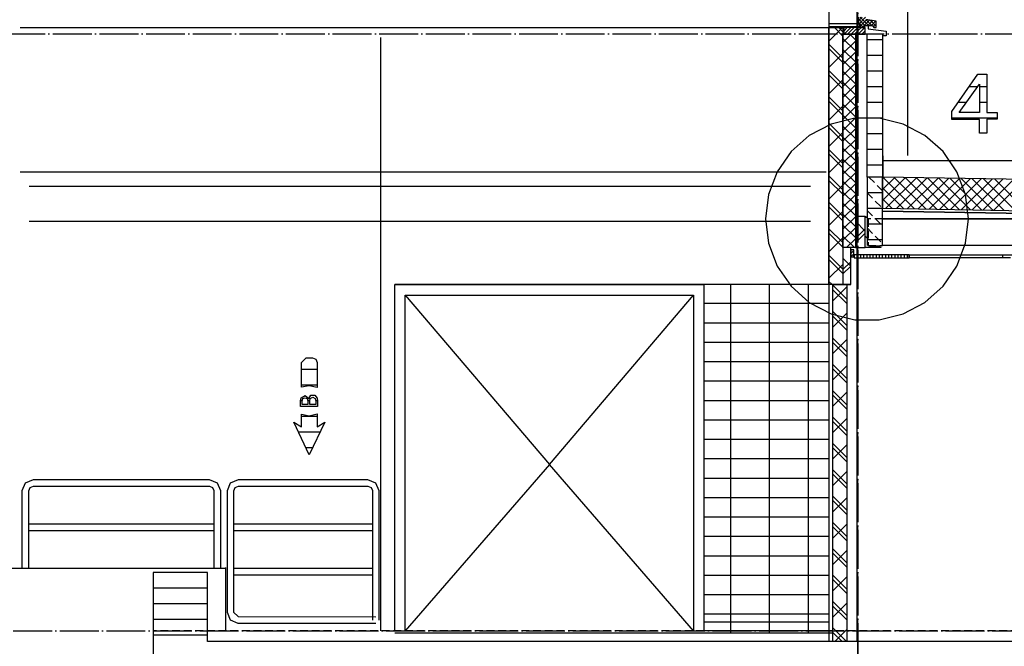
# Model space of a CAD drawing. Extents: x -37450 to 20409, y -12428 to 23550.
# Tile 52 of 55: x 8218 to 14556, y 10796 to 14830. Entities that reach past the tile are written whole.
import ezdxf

# ---------------------------------------------------------------- set-up
doc = ezdxf.new("R2010")
doc.units = 0
doc.header["$MEASUREMENT"] = 0
for name, pattern in [('DASHDOT', [300, 250, -25, 0, -25]), ('DASHED', [75, 50, -25]), ('DOT', [50, 0, -50])]:
    doc.linetypes.add(name, pattern=pattern)
for name, color, linetype in [('LAYER01', 7, 'CONTINUOUS'), ('LAYER05', 7, 'CONTINUOUS'), ('LAYER105', 7, 'DOT'), ('LAYER21', 5, 'CONTINUOUS'), ('LAYER28', 1, 'CONTINUOUS'), ('LAYER31', 3, 'CONTINUOUS'), ('LAYER47', 2, 'CONTINUOUS'), ('LAYER56', 2, 'DASHED')]:
    doc.layers.add(name, color=color, linetype=linetype)

msp = doc.modelspace()

# ---------------------------------------------------------------- linework, layer by layer
at = {"layer": 'LAYER01', "color": 1, "linetype": 'DASHDOT'}
for p, q in [((13612.18565, 23550), (13612.18565, -709.8139)), ((13612.18565, 8323.49855), (13612.18565, 21985.49955)), ((-34182.81555, 14739.4989), (20409.1873, 14739.4989)), ((-33537.8174, 10896.49965), (20409.1873, 10896.49965))]:
    msp.add_line(p, q, dxfattribs=at)
at = {"layer": 'LAYER01', "color": 1, "linetype": 'Continuous'}
for p, q in [((13932.1869, 19896.49965), (13932.1869, 13956.8756)), ((8221.74835, 14779.50135), (13427.1881, 14779.50135)), ((13626.74865, 14804.4998), (13427.1881, 14804.4998)), ((13427.1881, 14804.4998), (13427.1881, 14786.4975)), ((13427.1881, 14786.4975), (13626.74865, 14786.4975)), ((13626.74865, 14786.4975), (13626.74865, 14804.4998)), ((10542.1852, 10896.49965), (10542.1852, 14716.49935)), ((13772.18935, 13923.49855), (17112.1887, 13923.49855)), ((8221.74835, 13851.87685), (13409.75035, 13851.87685)), ((16837.0636, 13764.43635), (13772.18935, 13816.53135)), ((13772.18935, 13816.53135), (13772.18935, 13616.50085)), ((13771.93755, 13598.50005), (16772.49755, 13547.50215)), ((13772.18935, 13547.50215), (13771.93755, 13598.50005)), ((13771.93755, 13598.50005), (16370.12635, 13554.3106)), ((13772.18935, 13616.50085), (16837.1872, 13564.4058)), ((16370.12635, 13547.50215), (13772.18935, 13547.50215)), ((13772.18935, 13547.50215), (16747.1878, 13547.50215)), ((13772.18935, 13376.4984), (13772.18935, 13547.50215)), ((16747.1878, 13376.4984), (13772.18935, 13376.4984)), ((13586.25185, 13348.5016), (13567.25005, 13348.5016)), ((13567.25005, 13348.5016), (13567.25005, 13303.59495)), ((13586.25185, 13303.5019), (13586.25185, 13348.5016)), ((13943.68745, 13316.50085), (13590.24965, 13316.50085)), ((13590.24965, 13316.50085), (13590.24965, 13296.49965)), ((13943.68745, 13296.49965), (13943.68745, 13316.50085)), ((13945.68635, 13296.49965), (13945.68635, 13316.50085)), ((13945.68635, 13316.50085), (14543.68895, 13316.50085)), ((14543.68895, 13316.50085), (14543.68895, 13296.49965)), ((14545.68785, 13296.49965), (14545.68785, 13316.50085)), ((14545.68785, 13316.50085), (15143.6859, 13316.50085)), ((13567.25005, 13303.5019), (13586.25185, 13303.5019)), ((13590.24965, 13296.49965), (13894.68995, 13296.49965)), ((13894.68995, 13296.49965), (13943.68745, 13296.49965)), ((13994.68535, 13296.49965), (13945.68635, 13296.49965)), ((14543.68895, 13296.49965), (13994.68535, 13296.49965)), ((14594.68535, 13296.49965), (14545.68785, 13296.49965)), ((10632.1846, 10896.49965), (10632.1846, 13124.50255)), ((10632.1846, 13124.50255), (12622.18935, 13124.50255)), ((12622.18935, 13124.50255), (12622.18935, 10896.49965)), ((10699.1852, 10896.49965), (10699.1852, 13057.5012)), ((10699.1852, 13057.5012), (12555.18875, 13057.5012)), ((10699.1852, 13057.5012), (11627.1843, 11966.8762)), ((11627.1843, 11966.8762), (12555.18875, 13057.5012)), ((12555.18875, 13057.5012), (12555.18875, 10896.49965)), ((11627.1843, 11966.8762), (10699.1852, 10896.49965)), ((12555.18875, 10896.49965), (11627.1843, 11966.8762)), ((9542.1875, 11296.5004), (-19447.81495, 11296.5004)), ((9542.1875, 11302.874), (9542.1875, 10896.49965))]:
    msp.add_line(p, q, dxfattribs=at)
at = {"layer": 'LAYER01', "color": 5, "linetype": 'Continuous'}
for p, q in [((13427.1881, 14692.6239), (13513.7253, 14779.15955)), ((13517.18905, 14724.24315), (13462.2772, 14779.15495)), ((13517.18905, 14752.5223), (13490.5609, 14779.15495)), ((13517.18905, 14582.82015), (13427.1881, 14672.82105)), ((13517.18905, 14554.53645), (13427.1881, 14644.53585)), ((13427.1881, 14522.9172), (13517.18905, 14612.91655)), ((13517.18905, 14413.1134), (13427.1881, 14503.1128)), ((13517.18905, 14384.8297), (13427.1881, 14474.8291)), ((13427.1881, 14353.2089), (13517.18905, 14443.2144)), ((13517.18905, 14243.4067), (13427.1881, 14333.40605)), ((13517.18905, 14215.123), (13427.1881, 14305.1224)), ((13427.1881, 14183.5022), (13517.18905, 14273.5077)), ((13517.18905, 14073.70455), (13427.1881, 14163.7039)), ((13517.18905, 14045.42085), (13427.1881, 14135.42025)), ((13427.1881, 14013.80005), (13517.18905, 14103.80095)), ((13517.18905, 13903.9978), (13427.1881, 13993.9972)), ((13517.18905, 13875.7141), (13427.1881, 13965.7135)), ((13427.1881, 13844.0933), (13517.18905, 13934.0988)), ((13517.18905, 13734.2911), (13427.1881, 13824.29045)), ((13517.18905, 13706.00585), (13427.1881, 13796.00675)), ((13427.1881, 13674.3866), (13517.18905, 13764.3921)), ((13772.18935, 13807.2586), (13781.3095, 13816.3727)), ((13772.18935, 13736.54785), (13850.8377, 13815.19625)), ((13772.18935, 13665.83555), (13920.3659, 13814.01365)), ((13977.89, 13613.00355), (13774.40185, 13816.4917)), ((13793.20985, 13616.1453), (13989.8941, 13812.8311)), ((14049.8184, 13611.7813), (13846.33485, 13815.26945)), ((13862.73805, 13614.96275), (14059.42385, 13811.64705)), ((14121.7575, 13610.5591), (13918.2678, 13814.04725)), ((13932.26625, 13613.7802), (14128.95205, 13810.4706)), ((14193.6859, 13609.33685), (13990.2008, 13812.825)), ((14001.79595, 13612.59765), (14198.4802, 13809.2819)), ((14265.6189, 13608.1146), (14062.13075, 13811.6028)), ((14071.32415, 13611.4197), (14268.0084, 13808.10545)), ((14337.5519, 13606.8924), (14134.0683, 13810.38055)), ((14140.85235, 13610.23255), (14337.53815, 13806.9214)), ((14409.4864, 13605.67015), (14205.9967, 13809.15835)), ((14210.38055, 13609.05455), (14407.0709, 13805.73885)), ((14481.41935, 13604.44795), (14277.9297, 13807.9361)), ((14279.9103, 13607.872), (14476.59455, 13804.55625)), ((14349.4385, 13606.68945), (14546.12885, 13803.3737)), ((14553.35235, 13603.2257), (14349.8642, 13806.71385)), ((14418.96665, 13605.5069), (14615.65705, 13802.19575)), ((14625.28685, 13602.0035), (14421.7972, 13805.48705)), ((14488.49485, 13604.3289), (14685.18065, 13801.0086)), ((14697.21985, 13600.77515), (14493.73015, 13804.26485)), ((13905.95705, 13614.22575), (13772.18935, 13747.99345)), ((13517.18905, 13564.58435), (13427.1881, 13654.58375)), ((13834.0225, 13615.4526), (13772.18935, 13677.2812)), ((13517.18905, 13536.29915), (13427.1881, 13626.2985)), ((13427.1881, 13504.67985), (13517.18905, 13594.68385)), ((13597.1878, 13532.5836), (13660.1898, 13469.5816)), ((13517.18905, 13394.8822), (13427.1881, 13484.8816)), ((13517.18905, 13366.597), (13427.1881, 13456.5979)), ((13660.1898, 13484.46045), (13597.1878, 13421.45385)), ((13660.1898, 13456.17675), (13597.1878, 13393.17015)), ((13427.1881, 13334.9777), (13517.18905, 13424.9771)), ((13517.18905, 13225.1755), (13427.1881, 13315.17485)), ((13586.25185, 13344.87455), (13567.25465, 13325.8774)), ((13586.25185, 13322.25035), (13567.50335, 13303.5019)), ((13610.25085, 13316.50085), (13610.25085, 13296.49965)), ((13630.2521, 13316.50085), (13630.2521, 13296.49965)), ((13650.2533, 13316.50085), (13650.2533, 13296.49965)), ((13670.2545, 13316.50085), (13670.2545, 13296.49965)), ((13690.24965, 13316.50085), (13690.24965, 13296.49965)), ((13710.25085, 13316.50085), (13710.25085, 13296.49965)), ((13730.2521, 13316.50085), (13730.2521, 13296.49965)), ((13750.2533, 13316.50085), (13750.2533, 13296.49965)), ((13770.2545, 13316.50085), (13770.2545, 13296.49965)), ((13790.25115, 13316.50085), (13790.25115, 13296.49965)), ((13810.25085, 13316.50085), (13810.25085, 13296.49965)), ((13830.2521, 13316.50085), (13830.2521, 13296.49965)), ((13850.2533, 13316.50085), (13850.2533, 13296.49965)), ((13870.24995, 13316.50085), (13870.24995, 13296.49965)), ((13890.25115, 13316.50085), (13890.25115, 13296.49965)), ((13910.2524, 13316.50085), (13910.2524, 13296.49965)), ((13930.2521, 13316.50085), (13930.2521, 13296.49965)), ((13517.18905, 13196.89025), (13427.1881, 13286.88965)), ((13427.1881, 13165.271), (13517.18905, 13255.27495)), ((13517.18905, 13294.2093), (13567.18595, 13244.2108)), ((13567.18595, 13271.4508), (13517.18905, 13221.45385)), ((13567.18595, 13243.1717), (13517.1936, 13193.17475)), ((13452.1881, 13124.50255), (10632.1846, 13124.50255)), ((12792.74675, 13130.49925), (12792.74675, 10880.49925)), ((13042.75055, 13124.50255), (13042.75055, 10880.49925)), ((13292.7475, 13124.50255), (13292.7475, 10880.49925)), ((13448.1552, 13124.50255), (13427.1881, 13145.46815)), ((13542.1875, 13030.46875), (13452.1881, 13120.46965)), ((13452.1881, 13020.56275), (13542.1875, 13110.56215)), ((13542.1875, 13002.18505), (13452.1881, 13092.18905)), ((13423.18575, 13002.5009), (12622.18935, 13002.5009)), ((13542.1875, 12860.7666), (13452.1881, 12950.7675)), ((13452.1881, 12850.8606), (13542.1875, 12940.86)), ((13423.18575, 12877.50245), (12622.18935, 12877.50245)), ((13542.1875, 12832.4829), (13452.1881, 12922.4823)), ((13423.18575, 12752.49865), (12622.18935, 12752.49865)), ((13542.1875, 12691.06065), (13452.1881, 12781.06005)), ((13452.1881, 12681.15385), (13542.1875, 12771.15325)), ((13542.1875, 12662.7754), (13452.1881, 12752.77555)), ((13423.18575, 12627.4994), (12622.18935, 12627.4994)), ((13542.1875, 12521.35315), (13452.1881, 12611.3533)), ((13452.1881, 12511.44715), (13542.1875, 12601.44655)), ((13542.1875, 12493.0687), (13452.1881, 12583.06885)), ((13423.18575, 12502.50015), (12622.18935, 12502.50015)), ((13542.1875, 12351.6464), (13452.1881, 12441.65115)), ((13452.1881, 12341.73965), (13542.1875, 12431.7398)), ((13423.18575, 12377.5009), (12622.18935, 12377.5009)), ((13542.1875, 12323.36655), (13452.1881, 12413.3667)), ((13423.18575, 12252.50245), (12622.18935, 12252.50245)), ((13542.1875, 12181.94425), (13452.1881, 12271.94445)), ((13452.1881, 12172.0375), (13542.1875, 12262.03765)), ((13542.1875, 12153.6598), (13452.1881, 12243.6592)), ((13423.18575, 12127.49785), (12622.18935, 12127.49785)), ((13542.1875, 12012.23755), (13452.1881, 12102.23695)), ((13452.1881, 12002.3308), (13542.1875, 12092.33095)), ((13542.1875, 11983.9531), (13452.1881, 12073.9525)), ((13423.18575, 12002.4994), (12622.18935, 12002.4994)), ((13542.1875, 11842.5308), (13452.1881, 11932.5302)), ((13452.1881, 11832.62405), (13542.1875, 11922.62345)), ((13423.18575, 11877.50015), (12622.18935, 11877.50015)), ((13542.1875, 11814.2456), (13452.1881, 11904.24575)), ((13423.18575, 11752.5009), (12622.18935, 11752.5009)), ((13542.1875, 11672.82865), (13452.1881, 11762.82805)), ((13452.1881, 11662.91735), (13542.1875, 11752.9167)), ((13542.1875, 11644.5442), (13452.1881, 11734.5436)), ((13423.18575, 11627.5017), (12622.18935, 11627.5017)), ((13542.1875, 11503.1212), (13452.1881, 11593.12135)), ((13452.1881, 11493.2152), (13542.1875, 11583.21)), ((13542.1875, 11474.83675), (13452.1881, 11564.8369)), ((13423.18575, 11502.49785), (12622.18935, 11502.49785)), ((13542.1875, 11333.41445), (13452.1881, 11423.4146)), ((13452.1881, 11323.5077), (13542.1875, 11413.50785)), ((13423.18575, 11377.49865), (12622.18935, 11377.49865)), ((13542.1875, 11305.13), (13452.1881, 11395.1294)), ((13423.18575, 11252.50015), (12622.18935, 11252.50015)), ((13542.1875, 11163.70775), (13452.1881, 11253.7071)), ((13452.1881, 11153.80095), (13542.1875, 11243.8011)), ((13542.1875, 11135.4233), (13452.1881, 11225.428)), ((13423.18575, 11127.5009), (12622.18935, 11127.5009)), ((13542.1875, 10994.0056), (13452.1881, 11084.00495)), ((13452.1881, 10984.09425), (13542.1875, 11074.09365)), ((13542.1875, 10965.72115), (13452.1881, 11055.7205)), ((13423.18575, 11002.5017), (12622.18935, 11002.5017)), ((13423.18575, 10951.49995), (12622.18935, 10951.49995)), ((13539.98565, 10826.5007), (13452.1881, 10914.29825)), ((13464.29595, 10826.4984), (13542.1875, 10904.3892)), ((13452.1881, 10880.49925), (10632.1846, 10880.49925)), ((13423.18575, 10896.49965), (12622.18935, 10896.49965)), ((13511.70045, 10826.5007), (13452.1881, 10886.0138))]:
    msp.add_line(p, q, dxfattribs=at)
at = {"layer": 'LAYER01', "color": 3, "linetype": 'Continuous'}
for p, q in [((13427.1881, 13124.50255), (13427.1881, 14779.15495)), ((13427.1881, 14779.15495), (13517.18905, 14779.15495)), ((13517.18905, 14779.15495), (13517.18905, 13124.50255)), ((13772.18935, 13816.53135), (13672.18935, 13816.53135)), ((13672.18935, 13816.53135), (13672.18935, 13376.4984)), ((13772.18935, 13376.4984), (13772.18935, 13816.53135)), ((13660.1898, 13562.8769), (13597.1878, 13562.8769)), ((13597.1878, 13562.8769), (13597.1878, 13362.8769)), ((13660.1898, 13362.8769), (13660.1898, 13562.8769)), ((13567.18595, 13362.8769), (13517.18905, 13362.8769)), ((13517.18905, 13362.8769), (13517.18905, 13124.50255)), ((13567.18595, 13124.50255), (13567.18595, 13362.8769)), ((13597.1878, 13362.8769), (13660.1898, 13362.8769)), ((13517.18905, 13124.50255), (13427.1881, 13124.50255)), ((13452.1881, 10826.5007), (13452.1881, 13124.50255)), ((13452.1881, 13124.50255), (13542.1875, 13124.50255)), ((13517.18905, 13124.50255), (13517.18905, 13124.50255)), ((13517.18905, 13124.50255), (13567.18595, 13124.50255)), ((13567.18595, 13124.50255), (13517.18905, 13124.50255)), ((13517.18905, 13124.50255), (13567.18595, 13124.50255)), ((13542.1875, 13124.50255), (13542.1875, 10826.5007)), ((13567.18595, 13124.50255), (13567.18595, 13124.50255)), ((9427.1843, 11271.50115), (9077.1858, 11271.50115)), ((9077.1858, 11271.50115), (9077.1858, 10041.49935)), ((9427.1843, 10826.5007), (9427.1843, 11271.50115)), ((16862.18565, 10826.5007), (9427.1843, 10826.5007)), ((13542.1875, 10826.5007), (13452.1881, 10826.5007))]:
    msp.add_line(p, q, dxfattribs=at)
at = {"layer": 'LAYER01', "color": 5, "linetype": 'DASHED'}
for p, q in [((13684.70305, 13816.53135), (13772.18935, 13729.0451)), ((13672.18935, 13715.9073), (13772.18935, 13615.9073)), ((13672.18935, 13602.77555), (13772.18935, 13502.77405)), ((13672.18935, 13489.63625), (13772.18935, 13389.63625)), ((18473.1903, 10896.49965), (9077.1858, 10896.49965))]:
    msp.add_line(p, q, dxfattribs=at)
at = {"layer": 'LAYER01', "color": 6, "linetype": 'Continuous'}
for p, q in [((13772.18935, 13715.46785), (13672.18935, 13715.46785)), ((13772.18935, 13614.3982), (13672.18935, 13614.3982)), ((13772.18935, 13513.33465), (13672.18935, 13513.33465)), ((13772.18935, 13412.265), (13672.18935, 13412.265)), ((9427.1843, 11170.4376), (9077.1858, 11170.4376)), ((9427.1843, 11069.368), (9077.1858, 11069.368)), ((9427.1843, 10968.30445), (9077.1858, 10968.30445)), ((9427.1843, 10867.23785), (9077.1858, 10867.23785))]:
    msp.add_line(p, q, dxfattribs=at)
at = {"layer": 'LAYER01', "color": 2, "linetype": 'DASHED'}
for p, q in [((13772.18935, 13547.50215), (13678.7506, 13547.50215)), ((13678.7506, 13547.50215), (13678.7506, 13376.4984)), ((13678.7506, 13376.4984), (13772.18935, 13376.4984))]:
    msp.add_line(p, q, dxfattribs=at)
at = {"layer": 'LAYER05', "color": 3, "linetype": 'Continuous'}
for p, q in [((14218.1259, 14238.59255), (14385.6842, 14480.4062)), ((14385.6842, 14480.4062), (14414.3112, 14480.4062)), ((14414.3112, 14480.4062), (14442.9367, 14480.4062)), ((14442.9367, 14480.4062), (14442.9367, 14232.43715)), ((14265.1245, 14232.43715), (14395.9381, 14414.3463)), ((14395.9381, 14414.3463), (14395.9381, 14323.0652)), ((14395.9381, 14323.0652), (14395.9381, 14232.43715)), ((14218.1259, 14187.50155), (14218.1259, 14238.59255)), ((14395.9381, 14232.43715), (14265.1245, 14232.43715)), ((14442.9367, 14232.43715), (14510.3775, 14232.43715)), ((14510.3775, 14232.43715), (14510.3775, 14190.2176)), ((14395.9381, 14187.50155), (14218.1259, 14187.50155)), ((14395.9381, 14099.62465), (14395.9381, 14187.50155)), ((14510.3775, 14190.2176), (14442.9367, 14190.2176)), ((14442.9367, 14190.2176), (14442.9367, 14099.62465)), ((14442.9367, 14099.62465), (14395.9381, 14099.62465))]:
    msp.add_line(p, q, dxfattribs=at)
at = {"layer": 'LAYER05', "color": 2, "linetype": 'Continuous'}
for p, q in [((14384.43755, 14398.35815), (14328.82845, 14398.35815)), ((14442.9367, 14398.35815), (14395.9381, 14398.35815)), ((14311.76145, 14297.2885), (14258.79975, 14297.2885)), ((14442.9367, 14297.2885), (14395.9381, 14297.2885)), ((14510.3775, 14196.225), (14218.1259, 14196.225))]:
    msp.add_line(p, q, dxfattribs=at)
at = {"layer": 'LAYER05', "color": 1, "linetype": 'Continuous'}
for p, q in [((13440.213, 14158.5083), (13300.5966, 14085.15015)), ((13593.33345, 14196.28905), (13440.213, 14158.5083)), ((13751.04525, 14196.28905), (13593.33345, 14196.28905)), ((13904.16565, 14158.5083), (13751.04525, 14196.28905)), ((14043.78205, 14085.15015), (13904.16565, 14158.5083)), ((13300.5966, 14085.15015), (13183.3069, 13981.25)), ((14161.0718, 13981.25), (14043.78205, 14085.15015)), ((13183.3069, 13981.25), (13093.63405, 13851.50605)), ((14250.74465, 13851.50605), (14161.0718, 13981.25)), ((13093.63405, 13851.50605), (13037.6587, 13704.0619)), ((14306.71995, 13704.0619), (14250.74465, 13851.50605)), ((13037.6587, 13704.0619), (13018.6264, 13547.50215)), ((14325.75075, 13547.50215), (14306.71995, 13704.0619)), ((13018.6264, 13547.50215), (13037.6587, 13390.9424)), ((14306.71995, 13390.9424), (14325.75075, 13547.50215)), ((14325.75075, 13547.50215), (14325.75075, 13547.50215)), ((13037.6587, 13390.9424), (13093.63405, 13243.49825)), ((14250.74465, 13243.49825), (14306.71995, 13390.9424)), ((13093.63405, 13243.49825), (13183.3069, 13113.75425)), ((14161.0718, 13113.75425), (14250.74465, 13243.49825)), ((13183.3069, 13113.75425), (13300.5966, 13009.85415)), ((14043.78205, 13009.85415), (14161.0718, 13113.75425)), ((13300.5966, 13009.85415), (13440.213, 12936.49595)), ((13904.16565, 12936.49595), (14043.78205, 13009.85415)), ((13440.213, 12936.49595), (13593.33345, 12898.7152)), ((13751.04525, 12898.7152), (13904.16565, 12936.49595)), ((13593.33345, 12898.7152), (13751.04525, 12898.7152))]:
    msp.add_line(p, q, dxfattribs=at)
at = {"layer": 'LAYER105', "color": 1, "linetype": 'Continuous'}
for p, q in [((10031.7482, 12624.00055), (10061.74925, 12654.0024)), ((10031.7482, 12464.00225), (10031.7482, 12624.00055)), ((10061.74925, 12654.03215), (10101.7517, 12654.03215)), ((10101.7517, 12654.03215), (10122.9851, 12645.2339)), ((10122.9851, 12645.2339), (10131.7833, 12624.00055)), ((10131.7482, 12624.00055), (10131.7482, 12461.969)), ((10081.90385, 12473.0034), (10031.73295, 12464.04725)), ((10131.7482, 12461.969), (10081.90385, 12473.0034)), ((10081.7505, 12029.8729), (9981.7505, 12239.87425)), ((9981.7505, 12239.87425), (10031.7482, 12209.87245)), ((10031.7482, 12209.87245), (10031.7482, 12289.87655)), ((10031.7482, 12289.87655), (10081.90385, 12280.9204)), ((10181.75125, 12239.87425), (10081.7505, 12029.8729)), ((10081.90385, 12280.9204), (10131.65435, 12291.92045)), ((10131.7482, 12291.93495), (10131.7482, 12209.87245)), ((10131.7482, 12209.87245), (10181.75125, 12239.87425))]:
    msp.add_line(p, q, dxfattribs=at)
at = {"layer": 'LAYER105', "color": 2, "linetype": 'Continuous'}
for p, q in [((10131.7482, 12579.1641), (10031.7482, 12579.1641)), ((10131.7482, 12478.09525), (10031.7482, 12478.09525)), ((10036.8347, 12377.03095), (10025.53785, 12377.03095)), ((10084.49705, 12377.03095), (10073.21015, 12377.03095)), ((10134.7664, 12377.03095), (10123.4993, 12377.03095)), ((10131.7482, 12275.96205), (10031.7482, 12275.96205)), ((10150.8095, 12174.89775), (10012.69225, 12174.89775)), ((10102.68175, 12073.83425), (10060.81925, 12073.83425))]:
    msp.add_line(p, q, dxfattribs=at)
at = {"layer": 'LAYER105', "color": 5, "linetype": 'Continuous'}
for p, q in [((10025.56305, 12376.0956), (10028.52175, 12395.6665)), ((10025.56305, 12339.49815), (10025.56305, 12376.0956)), ((10028.4973, 12395.68635), (10055.03465, 12411.73325)), ((10036.8103, 12376.0956), (10040.3633, 12390.9111)), ((10036.8103, 12353.1555), (10036.8103, 12376.0956)), ((10040.37325, 12390.9355), (10054.718, 12396.90855)), ((10054.718, 12396.90855), (10069.06815, 12390.99045)), ((10055.03465, 12411.73325), (10078.6087, 12391.5642)), ((10069.06355, 12390.9355), (10073.22005, 12376.0956)), ((10073.2498, 12376.0956), (10073.2498, 12353.1555)), ((10078.5637, 12391.52985), (10092.20655, 12412.8174)), ((10084.49705, 12377.2835), (10087.46565, 12391.5344)), ((10084.49705, 12353.1555), (10084.49705, 12377.2835)), ((10087.50075, 12391.52985), (10103.99855, 12400.45625)), ((10092.20655, 12412.8174), (10117.48735, 12413.95035)), ((10103.99855, 12400.45625), (10120.50095, 12391.51995)), ((10117.48735, 12413.95035), (10132.98035, 12393.9392)), ((10120.50095, 12391.52985), (10123.46955, 12377.2438)), ((10123.4993, 12377.2835), (10123.4993, 12353.1555)), ((10133.0002, 12393.9049), (10134.7763, 12376.16045)), ((10134.7473, 12376.0956), (10134.7473, 12339.49815)), ((10073.2498, 12339.49815), (10025.56305, 12339.49815)), ((10057.81095, 12353.1555), (10036.8103, 12353.1555)), ((10073.2498, 12353.1555), (10057.81095, 12353.1555)), ((10134.7473, 12339.49815), (10073.2498, 12339.49815)), ((10103.4981, 12353.1555), (10084.49705, 12353.1555)), ((10123.4993, 12353.1555), (10103.4981, 12353.1555))]:
    msp.add_line(p, q, dxfattribs=at)
at = {"layer": 'LAYER21', "color": 5, "linetype": 'Continuous'}
for p, q in [((13517.18905, 14683.6273), (13570.4376, 14736.8759)), ((13597.1878, 14630.101), (13517.18905, 14710.1013)), ((13597.1878, 14700.8133), (13561.12365, 14736.8759)), ((13517.18905, 14612.91655), (13597.1878, 14692.91535)), ((13597.1878, 14559.39025), (13517.18905, 14639.38905)), ((13517.18905, 14542.2058), (13597.1878, 14622.20915)), ((13597.1878, 14488.6795), (13517.18905, 14568.6783)), ((13517.18905, 14471.49355), (13597.1878, 14551.4923)), ((13597.1878, 14417.96875), (13517.18905, 14497.96755)), ((13517.18905, 14400.7828), (13597.1878, 14480.78615)), ((13597.1878, 14347.25645), (13517.18905, 14427.25675)), ((13517.18905, 14330.072), (13597.1878, 14410.0708)), ((13597.1878, 14276.5457), (13517.18905, 14356.5445)), ((13517.18905, 14259.36585), (13597.1878, 14339.3646)), ((13597.1878, 14205.83495), (13517.18905, 14285.8383)), ((13517.18905, 14188.649), (13597.1878, 14268.65235)), ((13597.1878, 14135.1288), (13517.18905, 14215.12755)), ((13517.18905, 14117.9428), (13597.1878, 14197.9416)), ((13597.1878, 14064.4165), (13517.18905, 14144.4168)), ((13517.18905, 14047.23205), (13597.1878, 14127.23085)), ((13597.1878, 13993.70575), (13517.18905, 14073.70455)), ((13517.18905, 13976.5198), (13597.1878, 14056.5201)), ((13597.1878, 13922.995), (13517.18905, 14002.99375)), ((13517.18905, 13905.809), (13597.1878, 13985.8078)), ((13597.1878, 13852.2827), (13517.18905, 13932.283)), ((13517.18905, 13835.09825), (13597.1878, 13915.09705)), ((13597.1878, 13781.57195), (13517.18905, 13861.57075)), ((13517.18905, 13764.3921), (13597.1878, 13844.3863)), ((13597.1878, 13710.8612), (13517.18905, 13790.86)), ((13517.18905, 13693.67525), (13597.1878, 13773.6801)), ((13597.1878, 13640.14895), (13517.18905, 13720.14925)), ((13517.18905, 13622.96905), (13597.1878, 13702.96325)), ((13597.1878, 13569.43815), (13517.18905, 13649.44305)), ((13517.18905, 13552.2583), (13597.1878, 13632.2571)), ((13597.1878, 13498.7274), (13517.18905, 13578.73075)), ((13517.18905, 13481.546), (13597.1878, 13561.54635)), ((13597.1878, 13428.02125), (13517.18905, 13508.02)), ((13517.18905, 13410.83525), (13597.1878, 13490.83405)), ((13591.6214, 13362.8769), (13517.18905, 13437.30925)), ((13539.9414, 13362.8769), (13597.1878, 13420.1233)), ((13520.9091, 13362.8769), (13517.18905, 13366.597))]:
    msp.add_line(p, q, dxfattribs=at)
at = {"layer": 'LAYER21', "color": 1, "linetype": 'Continuous'}
for p, q in [((13517.18905, 13362.8769), (13517.18905, 14736.8759)), ((13517.18905, 14736.8759), (13597.1878, 14736.8759)), ((13597.1878, 14736.8759), (13597.1878, 13362.8769)), ((13597.1878, 13362.8769), (13517.18905, 13362.8769))]:
    msp.add_line(p, q, dxfattribs=at)
at = {"layer": 'LAYER21', "color": 3, "linetype": 'Continuous'}
for p, q in [((13672.18935, 13816.53135), (13672.18935, 14739.4989)), ((13672.18935, 14739.4989), (13772.18935, 14739.4989)), ((13772.18935, 14739.4989), (13772.18935, 13816.53135)), ((13772.18935, 13816.53135), (13672.18935, 13816.53135))]:
    msp.add_line(p, q, dxfattribs=at)
at = {"layer": 'LAYER21', "color": 2, "linetype": 'Continuous'}
for p, q in [((13772.18935, 14701.55485), (13672.18935, 14701.55485)), ((13772.18935, 14600.49135), (13672.18935, 14600.49135)), ((13772.18935, 14499.4217), (13672.18935, 14499.4217)), ((13772.18935, 14398.35815), (13672.18935, 14398.35815)), ((13772.18935, 14297.2885), (13672.18935, 14297.2885)), ((13772.18935, 14196.225), (13672.18935, 14196.225)), ((13772.18935, 14095.15535), (13672.18935, 14095.15535)), ((13772.18935, 13994.0918), (13672.18935, 13994.0918)), ((13772.18935, 13893.02215), (13672.18935, 13893.02215))]:
    msp.add_line(p, q, dxfattribs=at)
at = {"layer": 'LAYER28', "color": 1, "linetype": 'Continuous'}
for p, q in [((13427.1881, 16429.31365), (13427.1881, 10826.5007)), ((13607.1884, 16429.31365), (13607.1884, 10826.5007)), ((13672.18935, 13424.646), (13660.1898, 13436.6455)), ((13733.95845, 13362.8769), (13721.9589, 13374.8764)), ((8303.43475, 11867.5934), (8253.16545, 11846.77125)), ((9438.9366, 11867.5934), (8303.43475, 11867.5934)), ((9490.5571, 11847.57765), (9438.9366, 11867.5987)), ((9623.37495, 11867.5934), (9573.10485, 11846.77125)), ((10458.9348, 11867.5934), (9623.37495, 11867.5934)), ((10510.55605, 11847.57765), (10458.9401, 11867.5934)), ((8232.31275, 11796.50115), (8232.1846, 11297.49985)), ((8253.16545, 11846.77125), (8232.34255, 11796.50115)), ((8274.5613, 11795.15535), (8274.4377, 11297.49985)), ((8282.52335, 11816.4528), (8274.5613, 11795.14085)), ((8303.43475, 11825.40435), (8282.52335, 11816.4528)), ((9441.0591, 11825.40435), (8303.43475, 11825.40435)), ((9461.4807, 11816.92275), (9441.0591, 11825.37995)), ((9469.9379, 11796.50115), (9461.4807, 11816.92275)), ((9469.9379, 11296.59425), (9469.9379, 11796.50115)), ((9512.18645, 11796.50115), (9490.5571, 11847.57765)), ((9512.18645, 11296.59425), (9512.18645, 11796.50115)), ((9552.2476, 11796.50115), (9552.124, 11016.34215)), ((9573.10485, 11846.77125), (9552.2827, 11796.50115)), ((9594.5015, 11795.15535), (9594.37255, 11016.34215)), ((9602.46275, 11816.4528), (9594.5015, 11795.14085)), ((9623.37495, 11825.40435), (9602.46275, 11816.4528)), ((10461.0626, 11825.40435), (9623.37495, 11825.40435)), ((10481.47965, 11816.9182), (10461.0626, 11825.3746)), ((10489.93605, 11796.50115), (10481.47965, 11816.9182)), ((10489.93605, 10965.49835), (10489.93605, 11796.50115)), ((10532.1846, 11796.50115), (10510.55605, 11847.57765)), ((10532.1846, 10965.49835), (10532.1846, 11796.50115)), ((9469.9379, 11582.22045), (8274.4972, 11582.53175)), ((9469.9379, 11540.03065), (8274.4972, 11540.3427)), ((10489.93605, 11582.2792), (9594.43665, 11582.53175)), ((10489.93605, 11540.0955), (9594.43665, 11540.3427)), ((10489.87655, 11297.0642), (9594.37255, 11297.3114)), ((10489.87655, 11254.8752), (9594.37255, 11255.1277)), ((9552.124, 11016.34215), (9572.17485, 10966.8442)), ((9572.17485, 10966.8442), (9621.019, 10945.24995)), ((9594.37255, 11016.34215), (9623.20635, 10987.46415)), ((9623.1865, 10987.43895), (10511.06035, 10986.59285)), ((9621.064, 10945.24995), (10511.06035, 10944.40615))]:
    msp.add_line(p, q, dxfattribs=at)
at = {"layer": 'LAYER28', "color": 3, "linetype": 'Continuous'}
for p, q in [((13660.1898, 13362.8769), (13660.1898, 13562.8769)), ((13660.1898, 13562.8769), (13664.6866, 13562.8769)), ((13664.6866, 13562.8769), (13664.6866, 13555.37565)), ((13672.18935, 13555.37565), (13672.18935, 13389.87425)), ((13672.18935, 13389.87425), (13676.58235, 13379.2694)), ((13676.58235, 13379.2694), (13687.1872, 13374.8764)), ((13687.1872, 13374.8764), (13752.6886, 13374.8764)), ((13752.6886, 13374.8764), (13752.6886, 13367.37365)), ((13760.18525, 13362.8769), (13660.1898, 13362.8769)), ((13760.18525, 13367.37365), (13760.18525, 13362.8769))]:
    msp.add_line(p, q, dxfattribs=at)
at = {"layer": 'LAYER31', "color": 5, "linetype": 'Continuous'}
for p, q in [((13617.1829, 14823.8922), (13639.79795, 14846.50115)), ((13617.18905, 14834.758), (13658.4427, 14793.49975)), ((13620.4193, 14804.4998), (13662.42065, 14846.50115)), ((13628.07005, 14846.50115), (13681.07145, 14793.49975)), ((13544.8105, 14779.50135), (13522.1863, 14756.87255)), ((13567.43775, 14779.50135), (13524.44305, 14736.50055)), ((13590.06655, 14779.50135), (13547.06575, 14736.50055)), ((13612.6953, 14779.50135), (13569.6945, 14736.50055)), ((13635.3241, 14779.50135), (13592.3233, 14736.50055)), ((13657.9529, 14779.50135), (13614.9475, 14736.50055)), ((13617.18905, 14812.1292), (13624.8184, 14804.4998)), ((13627.18965, 14788.63985), (13668.4189, 14829.8691)), ((13627.18965, 14802.13015), (13649.8123, 14779.50135)), ((13640.6784, 14779.50135), (13688.1073, 14826.93025)), ((13667.1417, 14830.0583), (13703.70025, 14793.49975)), ((13677.3056, 14793.49975), (13707.79725, 14823.9914)), ((13693.7393, 14826.0895), (13731.18745, 14788.63985)), ((13699.9298, 14793.49975), (13727.48565, 14821.05105)), ((13713.414, 14784.35515), (13731.18285, 14802.124)), ((13714.1754, 14783.0246), (13717.69865, 14779.50135)), ((13720.3308, 14822.12065), (13731.18745, 14811.2686)), ((13659.18425, 14758.11005), (13637.5763, 14736.49445))]:
    msp.add_line(p, q, dxfattribs=at)
at = {"layer": 'LAYER31', "color": 1, "linetype": 'Continuous'}
for p, q in [((13617.18905, 14846.50115), (13617.18905, 14804.4998)), ((13659.18425, 14779.50135), (13522.1863, 14779.50135)), ((13522.1863, 14779.50135), (13522.1863, 14736.50055)), ((13617.18905, 14804.4998), (13627.18965, 14804.4998)), ((13627.18965, 14804.4998), (13627.18965, 14779.50135)), ((13627.18965, 14779.50135), (13657.18535, 14779.50135)), ((13657.18535, 14779.50135), (13657.18535, 14793.49975)), ((13657.18535, 14793.49975), (13708.18785, 14793.49975)), ((13659.18425, 14736.50055), (13659.18425, 14779.50135)), ((13731.18745, 14820.50325), (13664.1876, 14830.49775)), ((13678.6865, 14792.3767), (13678.6865, 14772.3755)), ((13678.6865, 14772.3755), (13795.1248, 14756.0608)), ((13708.18785, 14793.49975), (13716.1896, 14779.50135)), ((13716.1896, 14779.50135), (13716.1896, 14779.50135)), ((13716.1896, 14779.50135), (13731.18745, 14779.50135)), ((13731.18745, 14779.50135), (13731.18745, 14820.50325)), ((13522.1863, 14736.50055), (13659.18425, 14736.50055)), ((13795.1248, 14727.3758), (13778.6865, 14727.3758)), ((13795.1248, 14756.0608), (13795.1248, 14727.3758))]:
    msp.add_line(p, q, dxfattribs=at)
at = {"layer": 'LAYER47', "color": 5, "linetype": 'Continuous'}
for p, q in [((13774.6887, 13952.8778), (13774.6887, 13819.00025)), ((13774.6887, 13819.00025), (16834.5642, 13766.9693))]:
    msp.add_line(p, q, dxfattribs=at)
at = {"layer": 'LAYER47', "color": 1, "linetype": 'Continuous'}
for p, q in [((13772.06115, 13598.50005), (13772.31295, 13616.50085)), ((16836.9354, 13546.4035), (13772.06115, 13598.50005)), ((13772.31295, 13616.50085), (16837.1872, 13564.4058))]:
    msp.add_line(p, q, dxfattribs=at)
at = {"layer": 'LAYER56', "color": 5, "linetype": 'Continuous'}
for p, q in [((8277.7481, 13758.9981), (13307.75145, 13758.9981)), ((8277.7481, 13533.9981), (13307.75145, 13533.9981))]:
    msp.add_line(p, q, dxfattribs=at)

doc.saveas('drawing.dxf')
